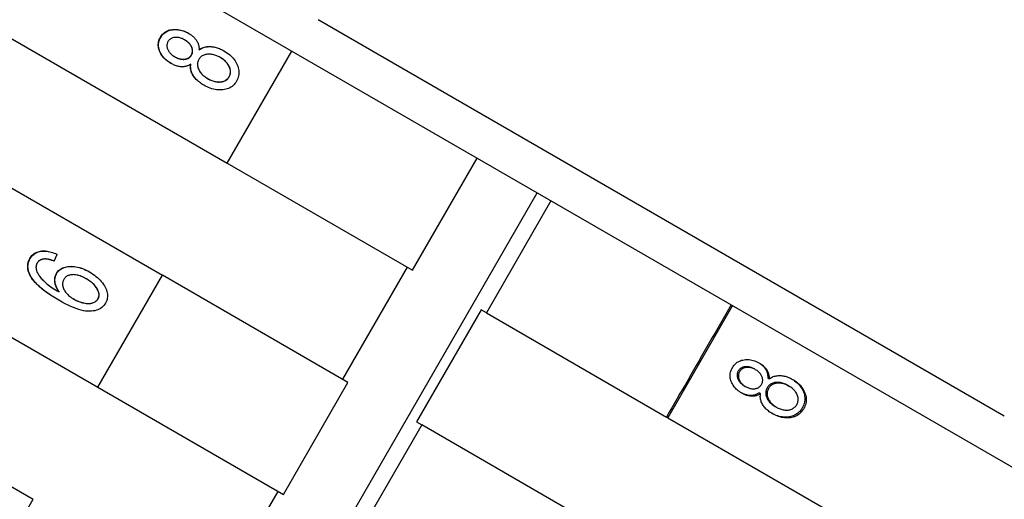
# Model space of a CAD drawing. Header units: millimetres. Extents: x 1027 to 3615, y 406 to 1468.
# Tile 9 of 19: x 1305 to 1328, y 948 to 959. Entities that reach past the tile are written whole.
import ezdxf

# ---------------------------------------------------------------- set-up
doc = ezdxf.new("R2010")
doc.units = ezdxf.units.MM
doc.layers.add('DETAIL', color=2, linetype='Continuous')

msp = doc.modelspace()

# ---------------------------------------------------------------- linework, layer by layer
at = {"layer": 'DETAIL'}
for p, q in [((1278.581, 977.371), (1345.005, 939.021)), ((1277.384, 974.597), (1310.252, 955.621)), ((1275.884, 971.999), (1308.752, 953.023)), ((1274.384, 969.401), (1307.252, 950.425)), ((1272.884, 966.803), (1305.752, 947.827)), ((1328.285, 949.755), (1312.365, 958.946)), ((1309.274, 958.475), (1309.269, 958.478)), ((1309.607, 958.25), (1309.603, 958.252)), ((1310.252, 955.621), (1311.752, 958.219)), ((1310.252, 955.621), (1311.752, 958.219)), ((1309.035, 958.089), (1309.03, 958.092)), ((1309.411, 957.91), (1309.407, 957.913)), ((1310.096, 958.067), (1310.093, 958.069)), ((1309.804, 957.58), (1309.801, 957.581)), ((1310.252, 955.621), (1314.557, 953.136)), ((1310.252, 955.621), (1310.252, 955.621)), ((1314.557, 953.136), (1316.057, 955.734)), ((1305.445, 934.148), (1317.445, 954.932)), ((1317.767, 954.746), (1316.267, 952.148)), ((1312.935, 950.608), (1314.435, 953.206)), ((1306.988, 952.936), (1306.985, 952.938)), ((1307.252, 950.425), (1308.752, 953.023)), ((1307.252, 950.425), (1308.752, 953.023)), ((1313.057, 950.538), (1308.752, 953.023)), ((1308.752, 953.023), (1308.752, 953.023)), ((1306.358, 952.633), (1306.353, 952.635)), ((1306.701, 952.466), (1306.698, 952.468)), ((1316.146, 952.218), (1314.646, 949.62)), ((1316.267, 952.148), (1316.146, 952.218)), ((1321.975, 952.317), (1320.475, 949.719)), ((1316.267, 952.148), (1320.448, 949.734)), ((1322.485, 950.848), (1322.514, 950.831)), ((1322.796, 950.635), (1322.827, 950.617)), ((1307.252, 950.425), (1311.557, 947.94)), ((1307.252, 950.425), (1307.252, 950.425)), ((1311.557, 947.94), (1313.057, 950.538)), ((1322.246, 950.461), (1322.276, 950.444)), ((1323.257, 950.469), (1323.288, 950.451)), ((1322.6, 950.296), (1322.631, 950.278)), ((1322.965, 949.981), (1322.996, 949.963)), ((1320.475, 949.719), (1320.448, 949.734)), ((1320.475, 949.719), (1343.202, 936.597)), ((1314.767, 949.55), (1313.267, 946.952)), ((1314.646, 949.62), (1314.767, 949.55)), ((1318.948, 947.136), (1314.767, 949.55)), ((1309.935, 945.412), (1311.435, 948.01)), ((1304.252, 945.229), (1305.752, 947.827)), ((1305.752, 947.827), (1305.752, 947.827))]:
    msp.add_line(p, q, dxfattribs=at)
at = {"layer": 'DETAIL', "flags": 128}
for points in [[(1308.705, 958.538), (1308.721, 958.564), (1308.738, 958.588), (1308.757, 958.609), (1308.777, 958.629), (1308.798, 958.647), (1308.821, 958.663), (1308.845, 958.677), (1308.87, 958.689), (1308.896, 958.7), (1308.924, 958.708), (1308.953, 958.714), (1308.984, 958.719), (1309.015, 958.721), (1309.046, 958.722), (1309.077, 958.721), (1309.108, 958.718), (1309.14, 958.713), (1309.171, 958.707), (1309.202, 958.699), (1309.233, 958.689), (1309.265, 958.677), (1309.296, 958.663), (1309.327, 958.648), (1309.359, 958.631)], [(1308.711, 958.534), (1308.727, 958.56), (1308.745, 958.584), (1308.763, 958.605), (1308.783, 958.625), (1308.804, 958.643), (1308.827, 958.659), (1308.85, 958.673), (1308.875, 958.685), (1308.902, 958.696), (1308.929, 958.704), (1308.958, 958.71), (1308.989, 958.715), (1309.019, 958.718), (1309.05, 958.718), (1309.081, 958.718), (1309.112, 958.715), (1309.144, 958.71), (1309.175, 958.704), (1309.206, 958.696), (1309.237, 958.686), (1309.268, 958.675), (1309.299, 958.661), (1309.33, 958.646), (1309.361, 958.629)], [(1309.359, 958.631), (1309.378, 958.619), (1309.397, 958.607), (1309.415, 958.594), (1309.432, 958.581), (1309.449, 958.568), (1309.465, 958.555), (1309.48, 958.541), (1309.494, 958.527), (1309.507, 958.512), (1309.519, 958.497), (1309.531, 958.481), (1309.542, 958.466), (1309.552, 958.45), (1309.561, 958.433), (1309.57, 958.417), (1309.577, 958.4), (1309.584, 958.382), (1309.589, 958.365), (1309.594, 958.347), (1309.597, 958.328), (1309.6, 958.31), (1309.602, 958.291), (1309.603, 958.272), (1309.603, 958.252)], [(1308.95, 957.934), (1308.919, 957.952), (1308.89, 957.972), (1308.863, 957.992), (1308.837, 958.013), (1308.813, 958.035), (1308.79, 958.058), (1308.769, 958.081), (1308.749, 958.106), (1308.732, 958.131), (1308.715, 958.157), (1308.701, 958.184), (1308.688, 958.212), (1308.677, 958.24), (1308.668, 958.268), (1308.661, 958.296), (1308.657, 958.323), (1308.655, 958.351), (1308.655, 958.378), (1308.658, 958.405), (1308.663, 958.432), (1308.67, 958.459), (1308.679, 958.485), (1308.691, 958.512), (1308.705, 958.538)], [(1308.952, 957.932), (1308.922, 957.951), (1308.893, 957.97), (1308.866, 957.99), (1308.841, 958.011), (1308.817, 958.033), (1308.794, 958.056), (1308.773, 958.079), (1308.754, 958.104), (1308.737, 958.129), (1308.721, 958.155), (1308.706, 958.182), (1308.693, 958.21), (1308.682, 958.238), (1308.674, 958.265), (1308.667, 958.293), (1308.663, 958.32), (1308.661, 958.348), (1308.662, 958.375), (1308.664, 958.402), (1308.669, 958.429), (1308.676, 958.455), (1308.686, 958.482), (1308.697, 958.508), (1308.711, 958.534)], [(1308.88, 958.44), (1308.873, 958.426), (1308.866, 958.411), (1308.861, 958.397), (1308.858, 958.382), (1308.855, 958.366), (1308.854, 958.351), (1308.855, 958.335), (1308.856, 958.32), (1308.859, 958.304), (1308.864, 958.287), (1308.869, 958.271), (1308.876, 958.254), (1308.884, 958.238), (1308.893, 958.222), (1308.903, 958.207), (1308.914, 958.192), (1308.925, 958.177), (1308.938, 958.163), (1308.951, 958.15), (1308.965, 958.137), (1308.98, 958.125), (1308.996, 958.113), (1309.013, 958.102), (1309.03, 958.092)], [(1309.269, 958.478), (1309.25, 958.489), (1309.231, 958.498), (1309.211, 958.507), (1309.192, 958.514), (1309.173, 958.521), (1309.154, 958.526), (1309.135, 958.53), (1309.116, 958.533), (1309.097, 958.535), (1309.079, 958.536), (1309.06, 958.536), (1309.041, 958.535), (1309.023, 958.533), (1309.005, 958.53), (1308.989, 958.525), (1308.973, 958.52), (1308.959, 958.514), (1308.945, 958.506), (1308.932, 958.498), (1308.92, 958.489), (1308.909, 958.478), (1308.898, 958.467), (1308.889, 958.454), (1308.88, 958.44)], [(1309.423, 958.129), (1309.43, 958.144), (1309.437, 958.158), (1309.442, 958.173), (1309.445, 958.188), (1309.448, 958.204), (1309.449, 958.219), (1309.448, 958.235), (1309.447, 958.25), (1309.444, 958.266), (1309.44, 958.282), (1309.434, 958.299), (1309.427, 958.315), (1309.419, 958.331), (1309.41, 958.347), (1309.4, 958.362), (1309.389, 958.377), (1309.377, 958.391), (1309.365, 958.405), (1309.351, 958.418), (1309.336, 958.431), (1309.321, 958.444), (1309.305, 958.456), (1309.287, 958.467), (1309.269, 958.478)], [(1309.427, 958.126), (1309.435, 958.141), (1309.441, 958.156), (1309.446, 958.171), (1309.45, 958.186), (1309.452, 958.201), (1309.453, 958.216), (1309.453, 958.232), (1309.452, 958.248), (1309.449, 958.264), (1309.444, 958.28), (1309.439, 958.296), (1309.432, 958.312), (1309.424, 958.328), (1309.415, 958.344), (1309.405, 958.359), (1309.394, 958.374), (1309.382, 958.388), (1309.37, 958.402), (1309.356, 958.415), (1309.342, 958.428), (1309.326, 958.441), (1309.31, 958.453), (1309.293, 958.464), (1309.274, 958.475)], [(1309.03, 958.092), (1309.05, 958.08), (1309.071, 958.07), (1309.091, 958.061), (1309.11, 958.053), (1309.13, 958.047), (1309.149, 958.041), (1309.169, 958.037), (1309.188, 958.033), (1309.207, 958.031), (1309.225, 958.03), (1309.244, 958.03), (1309.262, 958.031), (1309.28, 958.033), (1309.297, 958.036), (1309.313, 958.041), (1309.329, 958.046), (1309.343, 958.053), (1309.357, 958.06), (1309.37, 958.069), (1309.382, 958.079), (1309.393, 958.09), (1309.404, 958.102), (1309.414, 958.115), (1309.423, 958.129)], [(1309.035, 958.089), (1309.056, 958.077), (1309.076, 958.067), (1309.096, 958.058), (1309.115, 958.05), (1309.135, 958.044), (1309.154, 958.038), (1309.174, 958.034), (1309.193, 958.03), (1309.211, 958.028), (1309.23, 958.027), (1309.249, 958.027), (1309.267, 958.028), (1309.285, 958.03), (1309.302, 958.033), (1309.318, 958.038), (1309.333, 958.043), (1309.348, 958.05), (1309.362, 958.058), (1309.374, 958.066), (1309.387, 958.076), (1309.398, 958.087), (1309.408, 958.099), (1309.418, 958.112), (1309.427, 958.126)], [(1310.093, 958.069), (1310.068, 958.083), (1310.042, 958.096), (1310.017, 958.107), (1309.992, 958.117), (1309.967, 958.126), (1309.942, 958.133), (1309.917, 958.138), (1309.893, 958.143), (1309.869, 958.145), (1309.845, 958.147), (1309.821, 958.147), (1309.797, 958.145), (1309.774, 958.142), (1309.752, 958.138), (1309.732, 958.132), (1309.712, 958.126), (1309.693, 958.118), (1309.676, 958.108), (1309.66, 958.098), (1309.644, 958.086), (1309.63, 958.072), (1309.617, 958.058), (1309.605, 958.042), (1309.594, 958.025)], [(1309.603, 958.252), (1309.622, 958.265), (1309.642, 958.277), (1309.662, 958.287), (1309.683, 958.296), (1309.705, 958.304), (1309.727, 958.311), (1309.749, 958.317), (1309.772, 958.321), (1309.795, 958.324), (1309.819, 958.325), (1309.843, 958.326), (1309.868, 958.325), (1309.893, 958.323), (1309.918, 958.32), (1309.944, 958.316), (1309.969, 958.31), (1309.995, 958.304), (1310.021, 958.296), (1310.047, 958.287), (1310.073, 958.277), (1310.099, 958.265), (1310.126, 958.253), (1310.152, 958.239), (1310.179, 958.224)], [(1309.607, 958.25), (1309.626, 958.263), (1309.646, 958.274), (1309.666, 958.285), (1309.687, 958.294), (1309.708, 958.302), (1309.73, 958.308), (1309.752, 958.314), (1309.775, 958.318), (1309.798, 958.321), (1309.822, 958.323), (1309.846, 958.324), (1309.87, 958.323), (1309.895, 958.321), (1309.92, 958.318), (1309.946, 958.314), (1309.971, 958.309), (1309.996, 958.302), (1310.022, 958.294), (1310.048, 958.286), (1310.074, 958.276), (1310.1, 958.264), (1310.126, 958.252), (1310.152, 958.239), (1310.179, 958.224)], [(1310.179, 958.224), (1310.215, 958.202), (1310.249, 958.179), (1310.281, 958.156), (1310.312, 958.131), (1310.34, 958.105), (1310.367, 958.079), (1310.392, 958.051), (1310.415, 958.022), (1310.436, 957.993), (1310.455, 957.962), (1310.473, 957.931), (1310.488, 957.899), (1310.501, 957.866), (1310.512, 957.833), (1310.52, 957.801), (1310.525, 957.769), (1310.528, 957.737), (1310.528, 957.706), (1310.525, 957.675), (1310.52, 957.644), (1310.512, 957.613), (1310.502, 957.583), (1310.488, 957.553), (1310.473, 957.523)], [(1309.407, 957.913), (1309.39, 957.903), (1309.372, 957.893), (1309.355, 957.885), (1309.337, 957.878), (1309.319, 957.872), (1309.301, 957.866), (1309.283, 957.862), (1309.265, 957.859), (1309.246, 957.857), (1309.227, 957.855), (1309.208, 957.855), (1309.189, 957.856), (1309.17, 957.857), (1309.15, 957.86), (1309.131, 957.863), (1309.111, 957.867), (1309.091, 957.872), (1309.071, 957.879), (1309.051, 957.886), (1309.031, 957.893), (1309.011, 957.902), (1308.991, 957.912), (1308.97, 957.922), (1308.95, 957.934)], [(1309.711, 957.429), (1309.684, 957.446), (1309.657, 957.462), (1309.632, 957.48), (1309.609, 957.497), (1309.586, 957.515), (1309.565, 957.534), (1309.545, 957.552), (1309.526, 957.572), (1309.508, 957.591), (1309.492, 957.611), (1309.477, 957.632), (1309.463, 957.652), (1309.45, 957.674), (1309.439, 957.695), (1309.43, 957.716), (1309.421, 957.737), (1309.415, 957.759), (1309.409, 957.781), (1309.405, 957.802), (1309.403, 957.824), (1309.402, 957.846), (1309.402, 957.868), (1309.404, 957.891), (1309.407, 957.913)], [(1309.711, 957.429), (1309.684, 957.445), (1309.658, 957.462), (1309.633, 957.479), (1309.61, 957.497), (1309.588, 957.515), (1309.567, 957.533), (1309.547, 957.552), (1309.528, 957.571), (1309.511, 957.591), (1309.495, 957.61), (1309.48, 957.631), (1309.466, 957.651), (1309.454, 957.672), (1309.443, 957.693), (1309.433, 957.715), (1309.425, 957.736), (1309.419, 957.757), (1309.413, 957.779), (1309.409, 957.8), (1309.407, 957.822), (1309.406, 957.844), (1309.406, 957.866), (1309.408, 957.888), (1309.411, 957.91)], [(1309.594, 958.025), (1309.585, 958.007), (1309.577, 957.989), (1309.571, 957.971), (1309.567, 957.952), (1309.564, 957.933), (1309.563, 957.914), (1309.564, 957.895), (1309.566, 957.875), (1309.57, 957.855), (1309.576, 957.835), (1309.584, 957.814), (1309.593, 957.793), (1309.603, 957.773), (1309.615, 957.752), (1309.628, 957.733), (1309.642, 957.714), (1309.658, 957.695), (1309.674, 957.677), (1309.692, 957.66), (1309.712, 957.643), (1309.732, 957.627), (1309.754, 957.611), (1309.777, 957.596), (1309.801, 957.581)], [(1310.298, 957.623), (1310.308, 957.642), (1310.316, 957.66), (1310.322, 957.679), (1310.327, 957.697), (1310.329, 957.717), (1310.331, 957.736), (1310.33, 957.756), (1310.328, 957.775), (1310.324, 957.795), (1310.318, 957.816), (1310.311, 957.836), (1310.302, 957.857), (1310.292, 957.878), (1310.28, 957.898), (1310.267, 957.917), (1310.253, 957.936), (1310.237, 957.955), (1310.221, 957.973), (1310.203, 957.99), (1310.183, 958.007), (1310.163, 958.023), (1310.141, 958.039), (1310.118, 958.055), (1310.093, 958.069)], [(1310.301, 957.622), (1310.31, 957.64), (1310.318, 957.659), (1310.324, 957.677), (1310.329, 957.696), (1310.332, 957.715), (1310.333, 957.735), (1310.332, 957.754), (1310.33, 957.774), (1310.326, 957.794), (1310.321, 957.814), (1310.314, 957.835), (1310.305, 957.856), (1310.294, 957.876), (1310.283, 957.896), (1310.27, 957.916), (1310.256, 957.935), (1310.24, 957.953), (1310.223, 957.971), (1310.205, 957.989), (1310.186, 958.005), (1310.166, 958.022), (1310.144, 958.038), (1310.121, 958.053), (1310.096, 958.067)], [(1310.473, 957.523), (1310.455, 957.494), (1310.435, 957.467), (1310.414, 957.443), (1310.391, 957.421), (1310.367, 957.4), (1310.341, 957.383), (1310.314, 957.367), (1310.285, 957.353), (1310.254, 957.342), (1310.222, 957.333), (1310.189, 957.326), (1310.154, 957.321), (1310.118, 957.318), (1310.081, 957.317), (1310.045, 957.319), (1310.009, 957.323), (1309.972, 957.329), (1309.935, 957.336), (1309.898, 957.347), (1309.861, 957.359), (1309.824, 957.373), (1309.786, 957.39), (1309.749, 957.408), (1309.711, 957.429)], [(1309.801, 957.581), (1309.824, 957.569), (1309.847, 957.557), (1309.871, 957.547), (1309.895, 957.537), (1309.919, 957.529), (1309.944, 957.521), (1309.969, 957.515), (1309.994, 957.509), (1310.019, 957.505), (1310.044, 957.503), (1310.068, 957.502), (1310.091, 957.503), (1310.114, 957.506), (1310.136, 957.51), (1310.157, 957.516), (1310.178, 957.523), (1310.198, 957.532), (1310.216, 957.542), (1310.233, 957.553), (1310.249, 957.565), (1310.263, 957.578), (1310.276, 957.592), (1310.288, 957.607), (1310.298, 957.623)], [(1309.804, 957.58), (1309.827, 957.567), (1309.85, 957.555), (1309.874, 957.545), (1309.898, 957.535), (1309.922, 957.527), (1309.947, 957.52), (1309.972, 957.513), (1309.997, 957.508), (1310.022, 957.504), (1310.047, 957.501), (1310.071, 957.501), (1310.094, 957.502), (1310.116, 957.504), (1310.138, 957.508), (1310.16, 957.514), (1310.18, 957.522), (1310.2, 957.53), (1310.218, 957.54), (1310.235, 957.551), (1310.251, 957.563), (1310.266, 957.576), (1310.279, 957.591), (1310.29, 957.606), (1310.301, 957.622)], [(1305.676, 953.412), (1305.69, 953.435), (1305.705, 953.456), (1305.722, 953.476), (1305.74, 953.494), (1305.759, 953.511), (1305.779, 953.525), (1305.801, 953.539), (1305.823, 953.55), (1305.847, 953.56), (1305.872, 953.568), (1305.898, 953.575), (1305.925, 953.58), (1305.954, 953.584), (1305.982, 953.585), (1306.012, 953.585), (1306.042, 953.584), (1306.073, 953.58), (1306.104, 953.575), (1306.136, 953.568), (1306.169, 953.559), (1306.202, 953.549), (1306.236, 953.537), (1306.27, 953.523), (1306.305, 953.508)], [(1305.682, 953.408), (1305.696, 953.431), (1305.712, 953.452), (1305.728, 953.472), (1305.746, 953.49), (1305.765, 953.506), (1305.785, 953.521), (1305.806, 953.534), (1305.828, 953.546), (1305.852, 953.556), (1305.877, 953.564), (1305.902, 953.571), (1305.929, 953.576), (1305.957, 953.58), (1305.986, 953.582), (1306.015, 953.582), (1306.045, 953.58), (1306.075, 953.577), (1306.106, 953.572), (1306.138, 953.566), (1306.17, 953.557), (1306.203, 953.547), (1306.236, 953.536), (1306.27, 953.522), (1306.305, 953.507)], [(1305.696, 952.992), (1305.686, 953.011), (1305.676, 953.029), (1305.667, 953.048), (1305.659, 953.067), (1305.652, 953.085), (1305.645, 953.103), (1305.64, 953.122), (1305.635, 953.14), (1305.631, 953.158), (1305.629, 953.175), (1305.626, 953.193), (1305.625, 953.211), (1305.625, 953.228), (1305.625, 953.245), (1305.626, 953.263), (1305.628, 953.28), (1305.631, 953.297), (1305.635, 953.313), (1305.64, 953.33), (1305.645, 953.347), (1305.652, 953.363), (1305.659, 953.38), (1305.667, 953.396), (1305.676, 953.412)], [(1305.702, 952.988), (1305.692, 953.007), (1305.682, 953.026), (1305.673, 953.044), (1305.665, 953.063), (1305.658, 953.081), (1305.652, 953.1), (1305.646, 953.118), (1305.642, 953.136), (1305.638, 953.154), (1305.635, 953.172), (1305.633, 953.189), (1305.632, 953.207), (1305.631, 953.224), (1305.632, 953.242), (1305.633, 953.259), (1305.635, 953.276), (1305.638, 953.293), (1305.642, 953.31), (1305.646, 953.326), (1305.652, 953.343), (1305.658, 953.359), (1305.665, 953.376), (1305.673, 953.392), (1305.682, 953.408)], [(1306.021, 953.399), (1306.011, 953.398), (1306.001, 953.397), (1305.991, 953.396), (1305.981, 953.394), (1305.972, 953.392), (1305.963, 953.39), (1305.954, 953.388), (1305.945, 953.385), (1305.937, 953.382), (1305.929, 953.378), (1305.921, 953.375), (1305.914, 953.371), (1305.907, 953.367), (1305.9, 953.362), (1305.893, 953.358), (1305.886, 953.353), (1305.88, 953.347), (1305.874, 953.342), (1305.869, 953.336), (1305.863, 953.33), (1305.858, 953.323), (1305.853, 953.317), (1305.848, 953.31), (1305.844, 953.302)], [(1306.237, 953.35), (1306.226, 953.354), (1306.215, 953.359), (1306.204, 953.362), (1306.193, 953.366), (1306.182, 953.37), (1306.172, 953.373), (1306.162, 953.376), (1306.152, 953.379), (1306.143, 953.382), (1306.133, 953.384), (1306.124, 953.387), (1306.115, 953.389), (1306.106, 953.391), (1306.097, 953.392), (1306.089, 953.394), (1306.08, 953.395), (1306.072, 953.396), (1306.064, 953.397), (1306.057, 953.398), (1306.049, 953.399), (1306.042, 953.399), (1306.035, 953.399), (1306.028, 953.399), (1306.021, 953.399)], [(1306.305, 953.508), (1306.302, 953.501), (1306.299, 953.495), (1306.297, 953.488), (1306.294, 953.482), (1306.291, 953.475), (1306.288, 953.469), (1306.285, 953.462), (1306.282, 953.455), (1306.28, 953.449), (1306.277, 953.442), (1306.274, 953.436), (1306.271, 953.429), (1306.268, 953.423), (1306.265, 953.416), (1306.262, 953.409), (1306.26, 953.403), (1306.257, 953.396), (1306.254, 953.39), (1306.251, 953.383), (1306.248, 953.377), (1306.245, 953.37), (1306.243, 953.363), (1306.24, 953.357), (1306.237, 953.35)], [(1305.844, 953.302), (1305.841, 953.296), (1305.838, 953.29), (1305.835, 953.284), (1305.832, 953.278), (1305.83, 953.272), (1305.828, 953.266), (1305.826, 953.259), (1305.824, 953.253), (1305.822, 953.247), (1305.821, 953.24), (1305.82, 953.234), (1305.819, 953.227), (1305.819, 953.22), (1305.818, 953.214), (1305.818, 953.207), (1305.818, 953.2), (1305.819, 953.193), (1305.819, 953.186), (1305.82, 953.179), (1305.821, 953.172), (1305.822, 953.165), (1305.824, 953.158), (1305.826, 953.15), (1305.827, 953.143)], [(1305.827, 953.143), (1305.833, 953.124), (1305.841, 953.105), (1305.849, 953.086), (1305.858, 953.067), (1305.869, 953.048), (1305.881, 953.029), (1305.894, 953.009), (1305.908, 952.989), (1305.924, 952.969), (1305.94, 952.949), (1305.958, 952.929), (1305.977, 952.909), (1305.997, 952.888), (1306.02, 952.867), (1306.044, 952.846), (1306.071, 952.824), (1306.099, 952.802), (1306.13, 952.779), (1306.162, 952.756), (1306.196, 952.733), (1306.233, 952.709), (1306.271, 952.685), (1306.311, 952.66), (1306.353, 952.635)], [(1306.292, 953.063), (1306.308, 953.087), (1306.325, 953.109), (1306.344, 953.129), (1306.364, 953.147), (1306.387, 953.164), (1306.411, 953.179), (1306.437, 953.191), (1306.465, 953.202), (1306.495, 953.211), (1306.527, 953.218), (1306.56, 953.223), (1306.595, 953.227), (1306.632, 953.228), (1306.668, 953.227), (1306.706, 953.224), (1306.743, 953.219), (1306.781, 953.212), (1306.82, 953.202), (1306.859, 953.19), (1306.898, 953.176), (1306.938, 953.16), (1306.978, 953.142), (1307.019, 953.121), (1307.06, 953.098)], [(1306.297, 953.06), (1306.313, 953.084), (1306.33, 953.106), (1306.348, 953.126), (1306.369, 953.144), (1306.391, 953.161), (1306.416, 953.175), (1306.442, 953.188), (1306.469, 953.199), (1306.499, 953.208), (1306.53, 953.215), (1306.563, 953.221), (1306.598, 953.224), (1306.635, 953.226), (1306.671, 953.225), (1306.708, 953.222), (1306.745, 953.217), (1306.783, 953.21), (1306.822, 953.2), (1306.86, 953.189), (1306.899, 953.175), (1306.939, 953.159), (1306.979, 953.141), (1307.019, 953.121), (1307.06, 953.098)], [(1307.06, 953.098), (1307.1, 953.074), (1307.138, 953.049), (1307.175, 953.023), (1307.21, 952.996), (1307.243, 952.967), (1307.275, 952.937), (1307.305, 952.907), (1307.334, 952.875), (1307.36, 952.842), (1307.384, 952.809), (1307.405, 952.777), (1307.423, 952.745), (1307.439, 952.712), (1307.452, 952.68), (1307.462, 952.648), (1307.47, 952.615), (1307.475, 952.584), (1307.477, 952.552), (1307.476, 952.521), (1307.473, 952.491), (1307.467, 952.462), (1307.458, 952.433), (1307.446, 952.405), (1307.432, 952.377)], [(1306.35, 952.44), (1306.308, 952.464), (1306.268, 952.488), (1306.23, 952.512), (1306.192, 952.536), (1306.156, 952.56), (1306.121, 952.583), (1306.087, 952.607), (1306.054, 952.63), (1306.023, 952.653), (1305.993, 952.677), (1305.964, 952.7), (1305.936, 952.723), (1305.909, 952.746), (1305.884, 952.769), (1305.86, 952.791), (1305.837, 952.814), (1305.815, 952.836), (1305.794, 952.859), (1305.775, 952.881), (1305.757, 952.904), (1305.74, 952.926), (1305.724, 952.948), (1305.71, 952.97), (1305.696, 952.992)], [(1306.35, 952.44), (1306.309, 952.464), (1306.269, 952.488), (1306.231, 952.512), (1306.194, 952.535), (1306.158, 952.559), (1306.123, 952.582), (1306.089, 952.606), (1306.057, 952.629), (1306.026, 952.652), (1305.996, 952.675), (1305.967, 952.698), (1305.94, 952.721), (1305.913, 952.744), (1305.888, 952.766), (1305.864, 952.789), (1305.841, 952.811), (1305.82, 952.834), (1305.799, 952.856), (1305.78, 952.878), (1305.762, 952.901), (1305.746, 952.923), (1305.73, 952.945), (1305.716, 952.966), (1305.702, 952.988)], [(1306.353, 952.635), (1306.339, 952.656), (1306.327, 952.676), (1306.315, 952.696), (1306.304, 952.715), (1306.294, 952.735), (1306.286, 952.754), (1306.278, 952.774), (1306.271, 952.793), (1306.266, 952.812), (1306.261, 952.831), (1306.258, 952.849), (1306.255, 952.868), (1306.254, 952.886), (1306.253, 952.904), (1306.253, 952.922), (1306.254, 952.939), (1306.256, 952.955), (1306.259, 952.972), (1306.262, 952.988), (1306.267, 953.004), (1306.272, 953.019), (1306.278, 953.034), (1306.285, 953.049), (1306.292, 953.063)], [(1306.358, 952.633), (1306.344, 952.653), (1306.331, 952.673), (1306.319, 952.693), (1306.309, 952.713), (1306.299, 952.732), (1306.29, 952.752), (1306.283, 952.771), (1306.276, 952.79), (1306.271, 952.809), (1306.266, 952.828), (1306.263, 952.847), (1306.26, 952.865), (1306.259, 952.883), (1306.258, 952.901), (1306.258, 952.919), (1306.259, 952.936), (1306.261, 952.953), (1306.264, 952.969), (1306.267, 952.985), (1306.272, 953.001), (1306.277, 953.016), (1306.283, 953.031), (1306.29, 953.046), (1306.297, 953.06)], [(1306.463, 952.926), (1306.454, 952.909), (1306.447, 952.891), (1306.441, 952.873), (1306.437, 952.855), (1306.435, 952.836), (1306.435, 952.817), (1306.436, 952.798), (1306.439, 952.778), (1306.443, 952.758), (1306.45, 952.737), (1306.458, 952.716), (1306.467, 952.694), (1306.479, 952.673), (1306.491, 952.652), (1306.505, 952.632), (1306.521, 952.612), (1306.538, 952.592), (1306.556, 952.573), (1306.576, 952.554), (1306.598, 952.536), (1306.621, 952.518), (1306.645, 952.501), (1306.671, 952.484), (1306.698, 952.468)], [(1306.985, 952.938), (1306.955, 952.954), (1306.926, 952.969), (1306.898, 952.983), (1306.869, 952.994), (1306.842, 953.005), (1306.815, 953.014), (1306.788, 953.021), (1306.762, 953.027), (1306.737, 953.031), (1306.712, 953.034), (1306.687, 953.035), (1306.664, 953.034), (1306.64, 953.033), (1306.619, 953.029), (1306.598, 953.025), (1306.578, 953.019), (1306.56, 953.012), (1306.542, 953.004), (1306.526, 952.994), (1306.511, 952.983), (1306.497, 952.971), (1306.485, 952.957), (1306.473, 952.942), (1306.463, 952.926)], [(1307.256, 952.475), (1307.264, 952.491), (1307.271, 952.508), (1307.276, 952.525), (1307.279, 952.542), (1307.28, 952.56), (1307.28, 952.579), (1307.278, 952.598), (1307.274, 952.617), (1307.268, 952.637), (1307.261, 952.658), (1307.252, 952.679), (1307.241, 952.7), (1307.228, 952.722), (1307.214, 952.743), (1307.199, 952.764), (1307.181, 952.784), (1307.162, 952.805), (1307.142, 952.825), (1307.12, 952.844), (1307.096, 952.864), (1307.071, 952.883), (1307.044, 952.901), (1307.015, 952.92), (1306.985, 952.938)], [(1307.258, 952.474), (1307.267, 952.49), (1307.273, 952.506), (1307.278, 952.523), (1307.281, 952.541), (1307.283, 952.559), (1307.282, 952.577), (1307.28, 952.596), (1307.276, 952.616), (1307.271, 952.636), (1307.263, 952.656), (1307.254, 952.677), (1307.244, 952.699), (1307.231, 952.72), (1307.217, 952.741), (1307.202, 952.762), (1307.184, 952.783), (1307.165, 952.803), (1307.145, 952.823), (1307.123, 952.842), (1307.099, 952.862), (1307.074, 952.881), (1307.047, 952.899), (1307.019, 952.918), (1306.988, 952.936)], [(1307.432, 952.377), (1307.413, 952.347), (1307.392, 952.32), (1307.368, 952.295), (1307.343, 952.273), (1307.315, 952.253), (1307.285, 952.236), (1307.253, 952.222), (1307.219, 952.209), (1307.183, 952.2), (1307.145, 952.193), (1307.104, 952.188), (1307.061, 952.186), (1307.016, 952.187), (1306.968, 952.192), (1306.918, 952.2), (1306.865, 952.212), (1306.81, 952.228), (1306.752, 952.247), (1306.691, 952.27), (1306.628, 952.297), (1306.562, 952.327), (1306.494, 952.361), (1306.423, 952.399), (1306.35, 952.44)], [(1306.698, 952.468), (1306.725, 952.453), (1306.753, 952.439), (1306.781, 952.426), (1306.81, 952.414), (1306.838, 952.404), (1306.867, 952.394), (1306.897, 952.386), (1306.926, 952.379), (1306.956, 952.374), (1306.984, 952.37), (1307.011, 952.368), (1307.037, 952.367), (1307.062, 952.368), (1307.087, 952.371), (1307.11, 952.376), (1307.132, 952.382), (1307.153, 952.39), (1307.172, 952.398), (1307.19, 952.408), (1307.206, 952.419), (1307.221, 952.432), (1307.234, 952.445), (1307.246, 952.459), (1307.256, 952.475)], [(1306.701, 952.466), (1306.729, 952.451), (1306.757, 952.437), (1306.785, 952.424), (1306.813, 952.412), (1306.842, 952.402), (1306.871, 952.393), (1306.9, 952.384), (1306.929, 952.378), (1306.958, 952.372), (1306.987, 952.368), (1307.014, 952.366), (1307.04, 952.366), (1307.065, 952.367), (1307.089, 952.37), (1307.112, 952.374), (1307.135, 952.38), (1307.155, 952.388), (1307.175, 952.397), (1307.193, 952.407), (1307.209, 952.418), (1307.224, 952.43), (1307.237, 952.443), (1307.248, 952.458), (1307.258, 952.474)], [(1321.948, 952.333), (1321.885, 952.224), (1321.823, 952.116), (1321.76, 952.008), (1321.698, 951.899), (1321.635, 951.791), (1321.573, 951.683), (1321.51, 951.575), (1321.448, 951.466), (1321.385, 951.358), (1321.323, 951.25), (1321.26, 951.142), (1321.198, 951.033), (1321.135, 950.925), (1321.073, 950.817), (1321.01, 950.709), (1320.948, 950.6), (1320.885, 950.492), (1320.823, 950.384), (1320.76, 950.276), (1320.698, 950.167), (1320.635, 950.059), (1320.573, 949.951), (1320.51, 949.843), (1320.448, 949.734)], [(1321.975, 950.877), (1321.991, 950.902), (1322.008, 950.926), (1322.026, 950.948), (1322.046, 950.968), (1322.067, 950.986), (1322.089, 951.003), (1322.112, 951.017), (1322.137, 951.03), (1322.162, 951.04), (1322.189, 951.049), (1322.217, 951.056), (1322.247, 951.061), (1322.277, 951.064), (1322.307, 951.066), (1322.336, 951.066), (1322.366, 951.064), (1322.396, 951.06), (1322.426, 951.054), (1322.456, 951.047), (1322.485, 951.038), (1322.515, 951.027), (1322.545, 951.014), (1322.574, 951), (1322.604, 950.984)], [(1322.195, 950.287), (1322.166, 950.304), (1322.139, 950.323), (1322.113, 950.342), (1322.089, 950.362), (1322.066, 950.383), (1322.045, 950.405), (1322.026, 950.428), (1322.007, 950.451), (1321.991, 950.476), (1321.976, 950.501), (1321.963, 950.527), (1321.951, 950.554), (1321.941, 950.582), (1321.933, 950.609), (1321.927, 950.637), (1321.924, 950.664), (1321.923, 950.691), (1321.924, 950.718), (1321.927, 950.744), (1321.932, 950.771), (1321.939, 950.798), (1321.949, 950.824), (1321.961, 950.85), (1321.975, 950.877)], [(1322.485, 950.848), (1322.466, 950.858), (1322.448, 950.867), (1322.43, 950.875), (1322.412, 950.882), (1322.394, 950.887), (1322.376, 950.892), (1322.358, 950.896), (1322.34, 950.898), (1322.322, 950.9), (1322.304, 950.9), (1322.286, 950.9), (1322.268, 950.898), (1322.251, 950.896), (1322.234, 950.892), (1322.218, 950.887), (1322.203, 950.882), (1322.189, 950.875), (1322.175, 950.868), (1322.163, 950.859), (1322.151, 950.849), (1322.14, 950.839), (1322.13, 950.827), (1322.12, 950.815), (1322.112, 950.801)], [(1322.514, 950.831), (1322.496, 950.841), (1322.478, 950.85), (1322.46, 950.858), (1322.442, 950.865), (1322.423, 950.871), (1322.405, 950.875), (1322.387, 950.879), (1322.369, 950.882), (1322.351, 950.883), (1322.333, 950.884), (1322.315, 950.883), (1322.297, 950.882), (1322.28, 950.879), (1322.263, 950.875), (1322.247, 950.871), (1322.232, 950.865), (1322.218, 950.859), (1322.204, 950.851), (1322.192, 950.842), (1322.18, 950.833), (1322.169, 950.822), (1322.159, 950.811), (1322.149, 950.798), (1322.141, 950.784)], [(1322.652, 950.491), (1322.659, 950.506), (1322.666, 950.521), (1322.671, 950.535), (1322.675, 950.55), (1322.678, 950.565), (1322.679, 950.581), (1322.679, 950.596), (1322.678, 950.611), (1322.676, 950.627), (1322.672, 950.643), (1322.667, 950.658), (1322.661, 950.674), (1322.653, 950.69), (1322.645, 950.705), (1322.636, 950.72), (1322.626, 950.734), (1322.615, 950.748), (1322.604, 950.761), (1322.591, 950.774), (1322.577, 950.787), (1322.563, 950.799), (1322.548, 950.81), (1322.531, 950.821), (1322.514, 950.831)], [(1322.588, 950.992), (1322.606, 950.981), (1322.622, 950.97), (1322.638, 950.958), (1322.653, 950.946), (1322.668, 950.934), (1322.681, 950.921), (1322.694, 950.908), (1322.706, 950.895), (1322.718, 950.881), (1322.729, 950.867), (1322.739, 950.852), (1322.748, 950.837), (1322.757, 950.822), (1322.765, 950.807), (1322.772, 950.791), (1322.778, 950.775), (1322.783, 950.758), (1322.787, 950.742), (1322.791, 950.725), (1322.794, 950.707), (1322.795, 950.69), (1322.797, 950.672), (1322.797, 950.653), (1322.796, 950.635)], [(1322.604, 950.984), (1322.622, 950.973), (1322.64, 950.961), (1322.657, 950.949), (1322.673, 950.937), (1322.688, 950.925), (1322.703, 950.912), (1322.717, 950.898), (1322.73, 950.885), (1322.742, 950.87), (1322.754, 950.856), (1322.765, 950.841), (1322.775, 950.826), (1322.784, 950.81), (1322.792, 950.794), (1322.8, 950.778), (1322.806, 950.762), (1322.812, 950.745), (1322.817, 950.728), (1322.821, 950.71), (1322.824, 950.692), (1322.826, 950.674), (1322.827, 950.655), (1322.827, 950.636), (1322.827, 950.617)], [(1322.112, 950.801), (1322.104, 950.787), (1322.098, 950.772), (1322.093, 950.757), (1322.089, 950.743), (1322.086, 950.728), (1322.085, 950.712), (1322.085, 950.697), (1322.086, 950.681), (1322.089, 950.666), (1322.092, 950.65), (1322.097, 950.634), (1322.104, 950.618), (1322.111, 950.602), (1322.119, 950.586), (1322.128, 950.571), (1322.138, 950.557), (1322.148, 950.543), (1322.16, 950.53), (1322.172, 950.517), (1322.185, 950.505), (1322.199, 950.493), (1322.214, 950.482), (1322.23, 950.471), (1322.246, 950.461)], [(1322.141, 950.784), (1322.133, 950.77), (1322.127, 950.755), (1322.122, 950.741), (1322.118, 950.726), (1322.115, 950.711), (1322.114, 950.696), (1322.114, 950.68), (1322.115, 950.665), (1322.118, 950.649), (1322.121, 950.633), (1322.126, 950.617), (1322.133, 950.601), (1322.14, 950.585), (1322.148, 950.569), (1322.157, 950.554), (1322.167, 950.54), (1322.178, 950.526), (1322.189, 950.513), (1322.202, 950.5), (1322.215, 950.488), (1322.229, 950.476), (1322.244, 950.465), (1322.259, 950.454), (1322.276, 950.444)], [(1322.827, 950.617), (1322.846, 950.631), (1322.865, 950.643), (1322.885, 950.653), (1322.905, 950.663), (1322.925, 950.671), (1322.946, 950.679), (1322.968, 950.685), (1322.99, 950.689), (1323.012, 950.693), (1323.035, 950.695), (1323.058, 950.696), (1323.081, 950.696), (1323.105, 950.695), (1323.129, 950.693), (1323.153, 950.689), (1323.177, 950.685), (1323.201, 950.679), (1323.226, 950.672), (1323.25, 950.664), (1323.275, 950.654), (1323.299, 950.644), (1323.324, 950.632), (1323.349, 950.62), (1323.374, 950.606)], [(1323.358, 950.615), (1323.39, 950.594), (1323.42, 950.573), (1323.449, 950.551), (1323.476, 950.527), (1323.501, 950.503), (1323.524, 950.478), (1323.546, 950.452), (1323.565, 950.425), (1323.584, 950.397), (1323.6, 950.368), (1323.615, 950.338), (1323.627, 950.307), (1323.638, 950.276), (1323.646, 950.245), (1323.652, 950.214), (1323.656, 950.184), (1323.657, 950.153), (1323.656, 950.123), (1323.652, 950.093), (1323.646, 950.063), (1323.637, 950.033), (1323.627, 950.004), (1323.613, 949.974), (1323.598, 949.945)], [(1323.374, 950.606), (1323.408, 950.585), (1323.439, 950.564), (1323.469, 950.542), (1323.497, 950.518), (1323.524, 950.494), (1323.548, 950.469), (1323.571, 950.442), (1323.592, 950.415), (1323.611, 950.387), (1323.628, 950.357), (1323.643, 950.327), (1323.657, 950.295), (1323.668, 950.264), (1323.677, 950.232), (1323.684, 950.201), (1323.688, 950.169), (1323.69, 950.138), (1323.689, 950.108), (1323.685, 950.077), (1323.679, 950.046), (1323.671, 950.016), (1323.66, 949.986), (1323.646, 949.956), (1323.63, 949.926)], [(1322.276, 950.444), (1322.295, 950.434), (1322.314, 950.424), (1322.333, 950.416), (1322.352, 950.409), (1322.37, 950.402), (1322.389, 950.397), (1322.407, 950.393), (1322.425, 950.391), (1322.443, 950.389), (1322.461, 950.388), (1322.478, 950.389), (1322.496, 950.39), (1322.513, 950.393), (1322.529, 950.397), (1322.545, 950.401), (1322.56, 950.407), (1322.574, 950.414), (1322.587, 950.422), (1322.6, 950.431), (1322.612, 950.441), (1322.623, 950.452), (1322.633, 950.464), (1322.643, 950.477), (1322.652, 950.491)], [(1322.782, 950.411), (1322.772, 950.393), (1322.765, 950.375), (1322.758, 950.357), (1322.754, 950.339), (1322.751, 950.32), (1322.749, 950.301), (1322.749, 950.282), (1322.751, 950.263), (1322.754, 950.243), (1322.759, 950.223), (1322.766, 950.203), (1322.774, 950.183), (1322.783, 950.163), (1322.793, 950.144), (1322.805, 950.125), (1322.818, 950.107), (1322.832, 950.089), (1322.848, 950.072), (1322.864, 950.055), (1322.882, 950.039), (1322.901, 950.024), (1322.921, 950.009), (1322.942, 949.995), (1322.965, 949.981)], [(1322.813, 950.393), (1322.803, 950.375), (1322.795, 950.357), (1322.789, 950.339), (1322.785, 950.321), (1322.781, 950.302), (1322.78, 950.283), (1322.78, 950.264), (1322.782, 950.245), (1322.785, 950.225), (1322.79, 950.206), (1322.796, 950.186), (1322.804, 950.165), (1322.814, 950.145), (1322.824, 950.126), (1322.836, 950.107), (1322.849, 950.089), (1322.863, 950.071), (1322.879, 950.054), (1322.895, 950.037), (1322.913, 950.021), (1322.932, 950.006), (1322.952, 949.991), (1322.974, 949.977), (1322.996, 949.963)], [(1323.257, 950.469), (1323.233, 950.483), (1323.209, 950.494), (1323.185, 950.505), (1323.162, 950.514), (1323.138, 950.521), (1323.115, 950.527), (1323.092, 950.532), (1323.069, 950.535), (1323.046, 950.537), (1323.023, 950.538), (1323.001, 950.537), (1322.978, 950.535), (1322.956, 950.532), (1322.935, 950.527), (1322.916, 950.521), (1322.897, 950.514), (1322.879, 950.505), (1322.862, 950.495), (1322.846, 950.484), (1322.831, 950.472), (1322.817, 950.459), (1322.804, 950.444), (1322.793, 950.428), (1322.782, 950.411)], [(1323.288, 950.451), (1323.264, 950.464), (1323.24, 950.476), (1323.217, 950.487), (1323.193, 950.495), (1323.17, 950.503), (1323.146, 950.509), (1323.123, 950.514), (1323.1, 950.517), (1323.077, 950.519), (1323.054, 950.52), (1323.032, 950.519), (1323.009, 950.517), (1322.987, 950.514), (1322.966, 950.509), (1322.946, 950.503), (1322.927, 950.496), (1322.909, 950.487), (1322.893, 950.478), (1322.877, 950.467), (1322.862, 950.454), (1322.848, 950.441), (1322.835, 950.426), (1322.823, 950.41), (1322.813, 950.393)], [(1323.469, 950.019), (1323.479, 950.038), (1323.487, 950.056), (1323.493, 950.074), (1323.498, 950.093), (1323.501, 950.112), (1323.503, 950.131), (1323.503, 950.15), (1323.502, 950.17), (1323.499, 950.189), (1323.494, 950.209), (1323.488, 950.229), (1323.48, 950.249), (1323.471, 950.269), (1323.46, 950.288), (1323.448, 950.307), (1323.436, 950.325), (1323.421, 950.343), (1323.406, 950.36), (1323.389, 950.377), (1323.372, 950.393), (1323.353, 950.408), (1323.332, 950.423), (1323.311, 950.437), (1323.288, 950.451)], [(1322.6, 950.296), (1322.584, 950.285), (1322.568, 950.276), (1322.552, 950.268), (1322.535, 950.26), (1322.519, 950.254), (1322.502, 950.248), (1322.485, 950.243), (1322.468, 950.239), (1322.451, 950.236), (1322.433, 950.234), (1322.416, 950.233), (1322.398, 950.233), (1322.381, 950.234), (1322.363, 950.235), (1322.345, 950.237), (1322.327, 950.241), (1322.309, 950.245), (1322.291, 950.249), (1322.272, 950.255), (1322.254, 950.261), (1322.236, 950.269), (1322.217, 950.277), (1322.199, 950.286), (1322.18, 950.296)], [(1322.631, 950.278), (1322.614, 950.267), (1322.597, 950.258), (1322.581, 950.249), (1322.563, 950.242), (1322.546, 950.235), (1322.529, 950.229), (1322.511, 950.225), (1322.494, 950.221), (1322.476, 950.218), (1322.458, 950.216), (1322.44, 950.216), (1322.422, 950.216), (1322.403, 950.217), (1322.385, 950.219), (1322.366, 950.222), (1322.347, 950.225), (1322.329, 950.23), (1322.31, 950.235), (1322.291, 950.242), (1322.272, 950.249), (1322.253, 950.257), (1322.234, 950.266), (1322.214, 950.276), (1322.195, 950.287)], [(1322.907, 949.811), (1322.881, 949.826), (1322.857, 949.842), (1322.833, 949.858), (1322.811, 949.875), (1322.79, 949.892), (1322.771, 949.909), (1322.752, 949.927), (1322.735, 949.946), (1322.719, 949.964), (1322.704, 949.984), (1322.69, 950.003), (1322.677, 950.023), (1322.666, 950.044), (1322.656, 950.064), (1322.647, 950.085), (1322.64, 950.106), (1322.634, 950.127), (1322.63, 950.148), (1322.626, 950.169), (1322.624, 950.191), (1322.624, 950.212), (1322.625, 950.234), (1322.627, 950.256), (1322.631, 950.278)], [(1323.598, 949.945), (1323.58, 949.917), (1323.561, 949.89), (1323.541, 949.866), (1323.519, 949.844), (1323.496, 949.823), (1323.472, 949.805), (1323.446, 949.789), (1323.419, 949.774), (1323.391, 949.762), (1323.361, 949.752), (1323.33, 949.744), (1323.298, 949.737), (1323.264, 949.733), (1323.231, 949.731), (1323.197, 949.731), (1323.164, 949.733), (1323.13, 949.736), (1323.096, 949.742), (1323.062, 949.75), (1323.028, 949.76), (1322.994, 949.772), (1322.96, 949.786), (1322.925, 949.802), (1322.891, 949.82)], [(1323.63, 949.926), (1323.612, 949.897), (1323.593, 949.87), (1323.572, 949.846), (1323.55, 949.823), (1323.527, 949.803), (1323.502, 949.784), (1323.475, 949.768), (1323.448, 949.754), (1323.418, 949.741), (1323.388, 949.731), (1323.356, 949.723), (1323.322, 949.718), (1323.288, 949.714), (1323.254, 949.712), (1323.22, 949.713), (1323.185, 949.715), (1323.151, 949.72), (1323.116, 949.726), (1323.082, 949.735), (1323.047, 949.746), (1323.012, 949.759), (1322.977, 949.774), (1322.942, 949.791), (1322.907, 949.811)], [(1322.996, 949.963), (1323.018, 949.951), (1323.039, 949.941), (1323.062, 949.931), (1323.084, 949.922), (1323.107, 949.915), (1323.13, 949.908), (1323.154, 949.903), (1323.177, 949.898), (1323.201, 949.895), (1323.225, 949.893), (1323.247, 949.893), (1323.269, 949.895), (1323.291, 949.898), (1323.312, 949.903), (1323.332, 949.909), (1323.352, 949.917), (1323.371, 949.926), (1323.389, 949.937), (1323.405, 949.948), (1323.42, 949.96), (1323.434, 949.973), (1323.447, 949.988), (1323.459, 950.003), (1323.469, 950.019)]]:
    msp.add_lwpolyline(points, dxfattribs=at)

doc.saveas('drawing.dxf')
